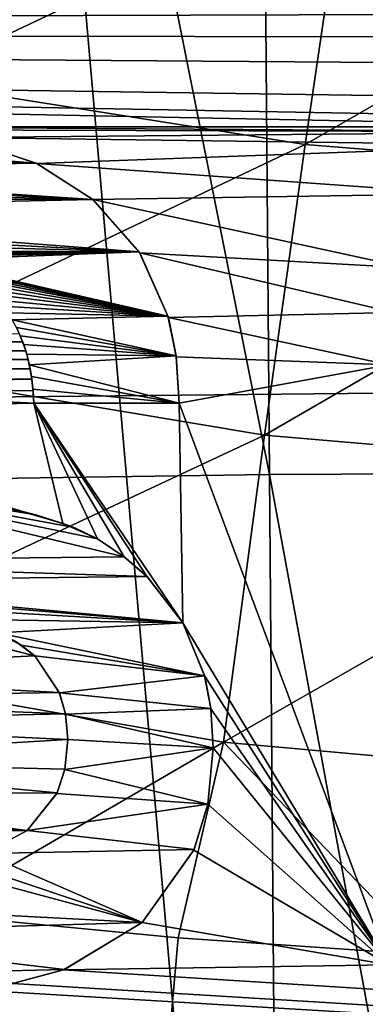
# Model space of a CAD drawing. Header units: millimetres. Extents: x -65 to 65, y -82 to 87.
# Tile 22 of 223: x -3.61 to -2.21, y -26.41 to -22.44. Entities that reach past the tile are written whole.
import ezdxf

# ---------------------------------------------------------------- set-up
doc = ezdxf.new("R2010")
doc.units = ezdxf.units.MM
doc.header["$LTSCALE"] = 101.851852
for name, color, linetype in [('3', 7, 'CONTINUOUS'), ('35', 7, 'CONTINUOUS'), ('4', 7, 'CONTINUOUS'), ('471', 7, 'CONTINUOUS'), ('812', 7, 'CONTINUOUS'), ('817', 7, 'CONTINUOUS'), ('845', 7, 'CONTINUOUS'), ('896', 7, 'CONTINUOUS'), ('897', 7, 'CONTINUOUS'), ('902', 7, 'CONTINUOUS'), ('903', 7, 'CONTINUOUS'), ('904', 7, 'CONTINUOUS'), ('905', 7, 'CONTINUOUS'), ('906', 7, 'CONTINUOUS'), ('915', 7, 'CONTINUOUS'), ('916', 7, 'CONTINUOUS'), ('921', 7, 'CONTINUOUS'), ('922', 7, 'CONTINUOUS'), ('923', 7, 'CONTINUOUS'), ('924', 7, 'CONTINUOUS')]:
    doc.layers.add(name, color=color, linetype=linetype)

msp = doc.modelspace()

# ---------------------------------------------------------------- linework, layer by layer
at = {"layer": '3', "color": 7, "linetype": 'CONTINUOUS', "true_color": 0xebebeb}
for points in [[(-4.2048, -9.9865, 127.9142), (-4.0266, -23.9608, 130.3782), (-1.403, -9.9598, 128.0651), (-4.2048, -9.9865, 127.9142)], [(-4.0266, -23.9608, 130.3782), (-1.3437, -23.9342, 130.5292), (-1.403, -9.9598, 128.0651), (-4.0266, -23.9608, 130.3782)], [(-4.0266, -23.9608, 130.3782), (-3.8487, -37.9352, 132.8422), (-1.3437, -23.9342, 130.5292), (-4.0266, -23.9608, 130.3782)], [(-3.8487, -37.9352, 132.8422), (-1.2844, -37.9085, 132.9932), (-1.3437, -23.9342, 130.5292), (-3.8487, -37.9352, 132.8422)]]:
    msp.add_3dface(points, dxfattribs=at)
at = {"layer": '35', "color": 7, "linetype": 'CONTINUOUS', "true_color": 0xebebeb}
for points in [[(-2.293, -21.8502, 125.9394), (-4.0571, -22.6842, 126.4497), (-3.7997, -21.625, 125.7463), (-2.293, -21.8502, 125.9394)], [(-2.4528, -22.9388, 126.6559), (-4.0571, -22.6842, 126.4497), (-2.293, -21.8502, 125.9394), (-2.4528, -22.9388, 126.6559)], [(-0.7638, -21.9667, 126.0388), (-2.4528, -22.9388, 126.6559), (-2.293, -21.8502, 125.9394), (-0.7638, -21.9667, 126.0388)], [(-0.8184, -23.0713, 126.7623), (-2.4528, -22.9388, 126.6559), (-0.7638, -21.9667, 126.0388), (-0.8184, -23.0713, 126.7623)], [(-2.4528, -22.9388, 126.6559), (-4.3214, -23.8272, 127.0035), (-4.0571, -22.6842, 126.4497), (-2.4528, -22.9388, 126.6559)], [(-2.6172, -24.1124, 127.221), (-4.3214, -23.8272, 127.0035), (-2.4528, -22.9388, 126.6559), (-2.6172, -24.1124, 127.221)], [(-0.8184, -23.0713, 126.7623), (-2.6172, -24.1124, 127.221), (-2.4528, -22.9388, 126.6559), (-0.8184, -23.0713, 126.7623)], [(-0.875, -24.2617, 127.3335), (-2.6172, -24.1124, 127.221), (-0.8184, -23.0713, 126.7623), (-0.875, -24.2617, 127.3335)], [(-2.6172, -24.1124, 127.221), (-4.588, -25.0339, 127.3979), (-4.3214, -23.8272, 127.0035), (-2.6172, -24.1124, 127.221)], [(-2.7835, -25.3506, 127.6248), (-4.588, -25.0339, 127.3979), (-2.6172, -24.1124, 127.221), (-2.7835, -25.3506, 127.6248)], [(-0.875, -24.2617, 127.3335), (-2.7835, -25.3506, 127.6248), (-2.6172, -24.1124, 127.221), (-0.875, -24.2617, 127.3335)], [(-0.9325, -25.517, 127.7424), (-2.7835, -25.3506, 127.6248), (-0.875, -24.2617, 127.3335), (-0.9325, -25.517, 127.7424)], [(-2.7835, -25.3506, 127.6248), (-3.974, -26.0439, 127.684), (-4.588, -25.0339, 127.3979), (-2.7835, -25.3506, 127.6248)], [(-2.9658, -26.1408, 127.7854), (-3.974, -26.0439, 127.684), (-2.7835, -25.3506, 127.6248), (-2.9658, -26.1408, 127.7854)], [(-1.9596, -26.2095, 127.8572), (-2.9658, -26.1408, 127.7854), (-2.7835, -25.3506, 127.6248), (-1.9596, -26.2095, 127.8572)], [(-0.9325, -25.517, 127.7424), (-1.9596, -26.2095, 127.8572), (-2.7835, -25.3506, 127.6248), (-0.9325, -25.517, 127.7424)]]:
    msp.add_3dface(points, dxfattribs=at)
at = {"layer": '4', "color": 7, "linetype": 'CONTINUOUS', "true_color": 0xebebeb}
for points in [[(-2.9658, -26.1408, 127.7854), (-3.7243, -34.7659, 129.2355), (-3.974, -26.0439, 127.684), (-2.9658, -26.1408, 127.7854)], [(-1.9596, -26.2095, 127.8572), (-3.7243, -34.7659, 129.2355), (-2.9658, -26.1408, 127.7854), (-1.9596, -26.2095, 127.8572)], [(-1.2433, -34.7391, 129.3879), (-3.7243, -34.7659, 129.2355), (-1.9596, -26.2095, 127.8572), (-1.2433, -34.7391, 129.3879)]]:
    msp.add_3dface(points, dxfattribs=at)
at = {"layer": '471', "color": 7, "linetype": 'CONTINUOUS', "true_color": 0xebebeb}
for points in [[(-2.7121, -10.1323, 128.0421), (-5.4165, -10.1696, 127.8307), (-2.5979, -24.2704, 130.5349), (-2.7121, -10.1323, 128.0421)], [(0, -10.1198, 128.1128), (-2.7121, -10.1323, 128.0421), (0, -24.2579, 130.6058), (0, -10.1198, 128.1128)], [(0, -24.2579, 130.6058), (-2.7121, -10.1323, 128.0421), (-2.5979, -24.2704, 130.5349), (0, -24.2579, 130.6058)], [(-2.5979, -24.2704, 130.5349), (-5.4165, -10.1696, 127.8307), (-5.1878, -24.3077, 130.3231), (-2.5979, -24.2704, 130.5349)], [(-2.5979, -24.2704, 130.5349), (-5.1878, -24.3077, 130.3231), (-2.4837, -38.4085, 133.0276), (-2.5979, -24.2704, 130.5349)], [(0, -24.2579, 130.6058), (-2.5979, -24.2704, 130.5349), (0, -38.396, 133.0987), (0, -24.2579, 130.6058)], [(0, -38.396, 133.0987), (-2.5979, -24.2704, 130.5349), (-2.4837, -38.4085, 133.0276), (0, -38.396, 133.0987)], [(-2.4837, -38.4085, 133.0276), (-5.1878, -24.3077, 130.3231), (-4.959, -38.4459, 132.8155), (-2.4837, -38.4085, 133.0276)]]:
    msp.add_3dface(points, dxfattribs=at)
at = {"layer": '812', "linetype": 'CONTINUOUS'}
for points in [[(-5.1108, -41.7972, 87.5), (-1.6217, -41.9796, 87.5), (-3.8496, -16.5933, 87.5), (-5.1108, -41.7972, 87.5)], [(-3.8496, -16.5933, 87.5), (-1.6217, -41.9796, 87.5), (-1.933, -16.8606, 87.5), (-3.8496, -16.5933, 87.5)]]:
    msp.add_3dface(points, dxfattribs=at)
at = {"layer": '817', "linetype": 'CONTINUOUS'}
for points in [[(-20.8235, -22.4726, 85), (-20.2639, -21.8512, 85), (3.2001, -22.3977, 85), (-20.8235, -22.4726, 85)], [(4.8941, -22.5159, 85), (-20.8235, -22.4726, 85), (3.2001, -22.3977, 85), (4.8941, -22.5159, 85)], [(4.914, -22.8437, 85), (-20.8235, -22.4726, 85), (4.9088, -22.6584, 85), (4.914, -22.8437, 85)], [(-20.8235, -22.4726, 85), (4.914, -22.8437, 85), (0.7347, -22.8681, 85), (-20.8235, -22.4726, 85)], [(4.9088, -22.6584, 85), (-20.8235, -22.4726, 85), (4.8941, -22.5159, 85), (4.9088, -22.6584, 85)], [(-1.0799, -22.8681, 85), (-20.8235, -22.4726, 85), (0.7347, -22.8681, 85), (-1.0799, -22.8681, 85)], [(-20.8235, -22.4726, 85), (-1.0799, -22.8681, 85), (-4.2877, -22.8681, 85), (-20.8235, -22.4726, 85)], [(-1.0799, -22.8681, 85), (-1.3169, -22.888, 85), (-4.2877, -22.8681, 85), (-1.0799, -22.8681, 85)], [(-4.2877, -22.8681, 85), (-1.3169, -22.888, 85), (-4.0476, -22.8797, 85), (-4.2877, -22.8681, 85)], [(-4.0476, -22.8797, 85), (-1.3169, -22.888, 85), (-3.8468, -22.911, 85), (-4.0476, -22.8797, 85)], [(-1.3169, -22.888, 85), (-1.5129, -22.9414, 85), (-3.8468, -22.911, 85), (-1.3169, -22.888, 85)], [(-3.8468, -22.911, 85), (-1.5129, -22.9414, 85), (-3.5364, -23.0154, 85), (-3.8468, -22.911, 85)], [(-1.5129, -22.9414, 85), (-1.8277, -23.1378, 85), (-3.5364, -23.0154, 85), (-1.5129, -22.9414, 85)], [(-3.5364, -23.0154, 85), (-1.8277, -23.1378, 85), (-3.3101, -23.1614, 85), (-3.5364, -23.0154, 85)], [(-1.8277, -23.1378, 85), (-2.0397, -23.4369, 85), (-3.3101, -23.1614, 85), (-1.8277, -23.1378, 85)], [(-3.3101, -23.1614, 85), (-2.0397, -23.4369, 85), (-3.1205, -23.3765, 85), (-3.3101, -23.1614, 85)], [(-2.0397, -23.4369, 85), (-2.0955, -23.6171, 85), (-3.1205, -23.3765, 85), (-2.0397, -23.4369, 85)], [(-3.1205, -23.3765, 85), (-2.0955, -23.6171, 85), (-3.0054, -23.6375, 85), (-3.1205, -23.3765, 85)], [(-2.0955, -23.6171, 85), (-2.1156, -23.8274, 85), (-3.0054, -23.6375, 85), (-2.0955, -23.6171, 85)], [(-3.0054, -23.6375, 85), (-2.1156, -23.8274, 85), (-2.9736, -23.796, 85), (-3.0054, -23.6375, 85)], [(-3.6072, -23.7014, 85), (-3.5932, -23.7356, 85), (-4.9396, -23.7246, 85), (-3.6072, -23.7014, 85)], [(-4.9484, -23.7563, 85), (-3.581, -23.7709, 85), (-4.9555, -23.7897, 85), (-4.9484, -23.7563, 85)], [(-4.9396, -23.7246, 85), (-3.5932, -23.7356, 85), (-4.9484, -23.7563, 85), (-4.9396, -23.7246, 85)], [(-3.5932, -23.7356, 85), (-3.581, -23.7709, 85), (-4.9484, -23.7563, 85), (-3.5932, -23.7356, 85)], [(-4.9555, -23.7897, 85), (-3.5713, -23.8059, 85), (-4.961, -23.8265, 85), (-4.9555, -23.7897, 85)], [(-3.581, -23.7709, 85), (-3.5713, -23.8059, 85), (-4.9555, -23.7897, 85), (-3.581, -23.7709, 85)], [(-2.1156, -23.8274, 85), (-2.9618, -23.9832, 85), (-2.9736, -23.796, 85), (-2.1156, -23.8274, 85)], [(-4.961, -23.8265, 85), (-3.563, -23.8441, 85), (-4.9645, -23.8676, 85), (-4.961, -23.8265, 85)], [(-3.5713, -23.8059, 85), (-3.563, -23.8441, 85), (-4.961, -23.8265, 85), (-3.5713, -23.8059, 85)], [(-2.1156, -23.8274, 85), (-2.1156, -26.25, 85), (-2.9618, -23.9832, 85), (-2.1156, -23.8274, 85)], [(-4.9645, -23.8676, 85), (-3.5562, -23.8861, 85), (-4.9659, -23.9129, 85), (-4.9645, -23.8676, 85)], [(-3.563, -23.8441, 85), (-3.5562, -23.8861, 85), (-4.9645, -23.8676, 85), (-3.563, -23.8441, 85)], [(-3.5562, -23.8861, 85), (-3.5513, -23.9324, 85), (-4.9659, -23.9129, 85), (-3.5562, -23.8861, 85)], [(-3.5513, -23.9324, 85), (-3.5484, -23.9832, 85), (-4.9659, -23.9129, 85), (-3.5513, -23.9324, 85)], [(-4.9659, -23.9129, 85), (-3.5484, -23.9832, 85), (-4.9567, -24.011, 85), (-4.9659, -23.9129, 85)], [(-4.9567, -24.011, 85), (-3.5484, -23.9832, 85), (-3.4312, -24.4678, 85), (-4.9567, -24.011, 85)], [(-3.5484, -23.9832, 85), (-2.9618, -23.9832, 85), (-2.9465, -24.8691, 85), (-3.5484, -23.9832, 85)], [(-3.4312, -24.4678, 85), (-3.5484, -23.9832, 85), (-3.2918, -24.53, 85), (-3.4312, -24.4678, 85)], [(-3.2918, -24.53, 85), (-3.5484, -23.9832, 85), (-3.1833, -24.6026, 85), (-3.2918, -24.53, 85)], [(-3.1833, -24.6026, 85), (-3.5484, -23.9832, 85), (-3.0907, -24.6833, 85), (-3.1833, -24.6026, 85)], [(-3.0907, -24.6833, 85), (-3.5484, -23.9832, 85), (-2.9465, -24.8691, 85), (-3.0907, -24.6833, 85)], [(-2.9618, -23.9832, 85), (-2.1156, -26.25, 85), (-2.9465, -24.8691, 85), (-2.9618, -23.9832, 85)], [(-3.6193, -24.4128, 85), (-4.9567, -24.011, 85), (-3.4312, -24.4678, 85), (-3.6193, -24.4128, 85)], [(-3.5445, -25.0028, 85), (-4.9628, -25.0708, 85), (-4.7673, -24.6969, 85), (-3.5445, -25.0028, 85)], [(-4.6115, -24.7317, 85), (-3.5445, -25.0028, 85), (-4.7673, -24.6969, 85), (-4.6115, -24.7317, 85)], [(-3.6241, -24.9437, 85), (-3.5445, -25.0028, 85), (-4.6115, -24.7317, 85), (-3.6241, -24.9437, 85)], [(-2.9465, -24.8691, 85), (-2.1156, -26.25, 85), (-2.8584, -25.0849, 85), (-2.9465, -24.8691, 85)], [(-3.4458, -25.1502, 85), (-4.9628, -25.0708, 85), (-3.5445, -25.0028, 85), (-3.4458, -25.1502, 85)], [(-4.9553, -25.1755, 85), (-4.9628, -25.0708, 85), (-3.4458, -25.1502, 85), (-4.9553, -25.1755, 85)], [(-2.8584, -25.0849, 85), (-2.1156, -26.25, 85), (-2.8336, -25.2168, 85), (-2.8584, -25.0849, 85)], [(-3.4202, -25.2367, 85), (-4.9553, -25.1755, 85), (-3.4458, -25.1502, 85), (-3.4202, -25.2367, 85)], [(-4.934, -25.2688, 85), (-4.9553, -25.1755, 85), (-3.4202, -25.2367, 85), (-4.934, -25.2688, 85)], [(-2.8336, -25.2168, 85), (-2.1156, -26.25, 85), (-2.8243, -25.3732, 85), (-2.8336, -25.2168, 85)], [(-3.4109, -25.3396, 85), (-4.934, -25.2688, 85), (-3.4202, -25.2367, 85), (-3.4109, -25.3396, 85)], [(-4.8563, -25.4255, 85), (-4.934, -25.2688, 85), (-3.4109, -25.3396, 85), (-4.8563, -25.4255, 85)], [(-3.4227, -25.4592, 85), (-4.8563, -25.4255, 85), (-3.4109, -25.3396, 85), (-3.4227, -25.4592, 85)], [(-2.8243, -25.3732, 85), (-2.1156, -26.25, 85), (-2.8456, -25.6007, 85), (-2.8243, -25.3732, 85)], [(-4.7286, -25.5633, 85), (-4.8563, -25.4255, 85), (-3.454, -25.5549, 85), (-4.7286, -25.5633, 85)], [(-3.454, -25.5549, 85), (-4.8563, -25.4255, 85), (-3.4227, -25.4592, 85), (-3.454, -25.5549, 85)], [(-3.5751, -25.7072, 85), (-4.7286, -25.5633, 85), (-3.454, -25.5549, 85), (-3.5751, -25.7072, 85)], [(-4.6344, -25.6354, 85), (-4.7286, -25.5633, 85), (-3.5751, -25.7072, 85), (-4.6344, -25.6354, 85)], [(-2.8456, -25.6007, 85), (-2.1156, -26.25, 85), (-2.9031, -25.7873, 85), (-2.8456, -25.6007, 85)], [(-4.5137, -25.7093, 85), (-4.6344, -25.6354, 85), (-3.5751, -25.7072, 85), (-4.5137, -25.7093, 85)], [(-3.7486, -25.7998, 85), (-4.5137, -25.7093, 85), (-3.5751, -25.7072, 85), (-3.7486, -25.7998, 85)], [(-2.9031, -25.7873, 85), (-2.1156, -26.25, 85), (-3.1116, -26.0789, 85), (-2.9031, -25.7873, 85)], [(-3.1116, -26.0789, 85), (-2.1156, -26.25, 85), (-3.428, -26.2702, 85), (-3.1116, -26.0789, 85)], [(-2.1156, -26.25, 85), (35, -28.6762, 85), (-3.428, -26.2702, 85), (-2.1156, -26.25, 85)], [(-3.428, -26.2702, 85), (35, -28.6762, 85), (-3.6324, -26.3242, 85), (-3.428, -26.2702, 85)], [(35, -28.6762, 85), (-35, -28.6762, 85), (-5.5402, -26.3447, 85), (35, -28.6762, 85)], [(-3.8844, -26.3447, 85), (35, -28.6762, 85), (-5.5402, -26.3447, 85), (-3.8844, -26.3447, 85)], [(-3.6324, -26.3242, 85), (35, -28.6762, 85), (-3.8844, -26.3447, 85), (-3.6324, -26.3242, 85)]]:
    msp.add_3dface(points, dxfattribs=at)
at = {"layer": '845', "linetype": 'CONTINUOUS'}
for points in [[(-4.7873, -22.9164, 84.5), (-3.5383, -23.0145, 84.5), (-4.8598, -22.9342, 84.5), (-4.7873, -22.9164, 84.5)], [(-3.8449, -22.9114, 84.5), (-3.5383, -23.0145, 84.5), (-4.7873, -22.9164, 84.5), (-3.8449, -22.9114, 84.5)], [(-4.9381, -22.9579, 84.5), (-3.5383, -23.0145, 84.5), (-5.0082, -22.9839, 84.5), (-4.9381, -22.9579, 84.5)], [(-4.8598, -22.9342, 84.5), (-3.5383, -23.0145, 84.5), (-4.9381, -22.9579, 84.5), (-4.8598, -22.9342, 84.5)], [(-5.0082, -22.9839, 84.5), (-3.5383, -23.0145, 84.5), (-5.0712, -23.0117, 84.5), (-5.0082, -22.9839, 84.5)], [(-5.1282, -23.0413, 84.5), (-3.3101, -23.1614, 84.5), (-5.1798, -23.0725, 84.5), (-5.1282, -23.0413, 84.5)], [(-5.0712, -23.0117, 84.5), (-3.5383, -23.0145, 84.5), (-5.1282, -23.0413, 84.5), (-5.0712, -23.0117, 84.5)], [(-3.5383, -23.0145, 84.5), (-3.3101, -23.1614, 84.5), (-5.1282, -23.0413, 84.5), (-3.5383, -23.0145, 84.5)], [(-5.1798, -23.0725, 84.5), (-3.3101, -23.1614, 84.5), (-5.2377, -23.1138, 84.5), (-5.1798, -23.0725, 84.5)], [(-5.2377, -23.1138, 84.5), (-3.3101, -23.1614, 84.5), (-5.2893, -23.1575, 84.5), (-5.2377, -23.1138, 84.5)], [(-5.2893, -23.1575, 84.5), (-3.3101, -23.1614, 84.5), (-5.3355, -23.204, 84.5), (-5.2893, -23.1575, 84.5)], [(-3.3101, -23.1614, 84.5), (-3.1232, -23.3722, 84.5), (-5.3355, -23.204, 84.5), (-3.3101, -23.1614, 84.5)], [(-5.3355, -23.204, 84.5), (-3.1232, -23.3722, 84.5), (-5.3768, -23.2534, 84.5), (-5.3355, -23.204, 84.5)], [(-5.3768, -23.2534, 84.5), (-3.1232, -23.3722, 84.5), (-5.4137, -23.3062, 84.5), (-5.3768, -23.2534, 84.5)], [(-5.4137, -23.3062, 84.5), (-3.1232, -23.3722, 84.5), (-5.4464, -23.363, 84.5), (-5.4137, -23.3062, 84.5)], [(-5.4464, -23.363, 84.5), (-3.1232, -23.3722, 84.5), (-4.2693, -23.3753, 84.5), (-5.4464, -23.363, 84.5)], [(-4.2693, -23.3753, 84.5), (-3.1232, -23.3722, 84.5), (-4.202, -23.3769, 84.5), (-4.2693, -23.3753, 84.5)], [(-4.202, -23.3769, 84.5), (-3.1232, -23.3722, 84.5), (-4.1409, -23.3808, 84.5), (-4.202, -23.3769, 84.5)], [(-4.1409, -23.3808, 84.5), (-3.1232, -23.3722, 84.5), (-4.0862, -23.3872, 84.5), (-4.1409, -23.3808, 84.5)], [(-4.0862, -23.3872, 84.5), (-3.1232, -23.3722, 84.5), (-4.0366, -23.3953, 84.5), (-4.0862, -23.3872, 84.5)], [(-4.0366, -23.3953, 84.5), (-3.1232, -23.3722, 84.5), (-3.9917, -23.4051, 84.5), (-4.0366, -23.3953, 84.5)], [(-3.1232, -23.3722, 84.5), (-3.0071, -23.6315, 84.5), (-3.9917, -23.4051, 84.5), (-3.1232, -23.3722, 84.5)], [(-3.9917, -23.4051, 84.5), (-3.0071, -23.6315, 84.5), (-3.9506, -23.4163, 84.5), (-3.9917, -23.4051, 84.5)], [(-3.9506, -23.4163, 84.5), (-3.0071, -23.6315, 84.5), (-3.9131, -23.4287, 84.5), (-3.9506, -23.4163, 84.5)], [(-3.9131, -23.4287, 84.5), (-3.0071, -23.6315, 84.5), (-3.8732, -23.4445, 84.5), (-3.9131, -23.4287, 84.5)], [(-3.8732, -23.4445, 84.5), (-3.0071, -23.6315, 84.5), (-3.837, -23.4616, 84.5), (-3.8732, -23.4445, 84.5)], [(-3.837, -23.4616, 84.5), (-3.0071, -23.6315, 84.5), (-3.8039, -23.4801, 84.5), (-3.837, -23.4616, 84.5)], [(-3.8039, -23.4801, 84.5), (-3.0071, -23.6315, 84.5), (-3.7737, -23.4998, 84.5), (-3.8039, -23.4801, 84.5)], [(-3.7737, -23.4998, 84.5), (-3.0071, -23.6315, 84.5), (-3.7458, -23.5207, 84.5), (-3.7737, -23.4998, 84.5)], [(-3.7458, -23.5207, 84.5), (-3.0071, -23.6315, 84.5), (-3.7202, -23.543, 84.5), (-3.7458, -23.5207, 84.5)], [(-3.7202, -23.543, 84.5), (-3.0071, -23.6315, 84.5), (-3.6965, -23.5666, 84.5), (-3.7202, -23.543, 84.5)], [(-3.6965, -23.5666, 84.5), (-3.0071, -23.6315, 84.5), (-3.6746, -23.5917, 84.5), (-3.6965, -23.5666, 84.5)], [(-3.6746, -23.5917, 84.5), (-3.0071, -23.6315, 84.5), (-3.6544, -23.6184, 84.5), (-3.6746, -23.5917, 84.5)], [(-3.6544, -23.6184, 84.5), (-3.0071, -23.6315, 84.5), (-3.6358, -23.647, 84.5), (-3.6544, -23.6184, 84.5)], [(-3.0071, -23.6315, 84.5), (-2.9742, -23.7917, 84.5), (-3.6358, -23.647, 84.5), (-3.0071, -23.6315, 84.5)], [(-3.6358, -23.647, 84.5), (-2.9742, -23.7917, 84.5), (-3.6187, -23.6777, 84.5), (-3.6358, -23.647, 84.5)], [(-3.6187, -23.6777, 84.5), (-2.9742, -23.7917, 84.5), (-3.6031, -23.7108, 84.5), (-3.6187, -23.6777, 84.5)], [(-3.6031, -23.7108, 84.5), (-2.9742, -23.7917, 84.5), (-3.5891, -23.7465, 84.5), (-3.6031, -23.7108, 84.5)], [(-3.5891, -23.7465, 84.5), (-2.9742, -23.7917, 84.5), (-3.5768, -23.7855, 84.5), (-3.5891, -23.7465, 84.5)], [(-3.5768, -23.7855, 84.5), (-2.9742, -23.7917, 84.5), (-3.5663, -23.8279, 84.5), (-3.5768, -23.7855, 84.5)], [(-2.9742, -23.7917, 84.5), (-2.9618, -23.9832, 84.5), (-3.5663, -23.8279, 84.5), (-2.9742, -23.7917, 84.5)], [(-3.5663, -23.8279, 84.5), (-2.9618, -23.9832, 84.5), (-3.5578, -23.8746, 84.5), (-3.5663, -23.8279, 84.5)], [(-3.5578, -23.8746, 84.5), (-2.9618, -23.9832, 84.5), (-3.5518, -23.9262, 84.5), (-3.5578, -23.8746, 84.5)], [(-3.5518, -23.9262, 84.5), (-2.9618, -23.9832, 84.5), (-3.5484, -23.9832, 84.5), (-3.5518, -23.9262, 84.5)], [(-4.6451, -24.252, 84.5), (-3.1833, -24.6026, 84.5), (-4.9628, -24.6217, 84.5), (-4.6451, -24.252, 84.5)], [(-3.2918, -24.53, 84.5), (-3.1833, -24.6026, 84.5), (-4.6451, -24.252, 84.5), (-3.2918, -24.53, 84.5)], [(-3.3855, -24.485, 84.5), (-3.2918, -24.53, 84.5), (-4.6451, -24.252, 84.5), (-3.3855, -24.485, 84.5)], [(-3.5395, -24.4337, 84.5), (-3.3855, -24.485, 84.5), (-4.6451, -24.252, 84.5), (-3.5395, -24.4337, 84.5)], [(-3.7863, -24.3765, 84.5), (-3.5395, -24.4337, 84.5), (-4.6451, -24.252, 84.5), (-3.7863, -24.3765, 84.5)], [(-3.1833, -24.6026, 84.5), (-3.0912, -24.6828, 84.5), (-4.9628, -24.6217, 84.5), (-3.1833, -24.6026, 84.5)], [(-4.9628, -24.6217, 84.5), (-3.0912, -24.6828, 84.5), (-4.7544, -24.7008, 84.5), (-4.9628, -24.6217, 84.5)], [(-3.0912, -24.6828, 84.5), (-2.9465, -24.8691, 84.5), (-4.7544, -24.7008, 84.5), (-3.0912, -24.6828, 84.5)], [(-4.7544, -24.7008, 84.5), (-2.9465, -24.8691, 84.5), (-4.6115, -24.7317, 84.5), (-4.7544, -24.7008, 84.5)], [(-4.6115, -24.7317, 84.5), (-2.9465, -24.8691, 84.5), (-4.1502, -24.7989, 84.5), (-4.6115, -24.7317, 84.5)], [(-4.1502, -24.7989, 84.5), (-2.9465, -24.8691, 84.5), (-3.8629, -24.8546, 84.5), (-4.1502, -24.7989, 84.5)], [(-3.8629, -24.8546, 84.5), (-2.9465, -24.8691, 84.5), (-3.6949, -24.9094, 84.5), (-3.8629, -24.8546, 84.5)], [(-2.9465, -24.8691, 84.5), (-2.8589, -25.0832, 84.5), (-3.6949, -24.9094, 84.5), (-2.9465, -24.8691, 84.5)], [(-3.6949, -24.9094, 84.5), (-2.8589, -25.0832, 84.5), (-3.5987, -24.9592, 84.5), (-3.6949, -24.9094, 84.5)], [(-3.5987, -24.9592, 84.5), (-2.8589, -25.0832, 84.5), (-3.5445, -25.0028, 84.5), (-3.5987, -24.9592, 84.5)], [(-3.5445, -25.0028, 84.5), (-2.8589, -25.0832, 84.5), (-3.445, -25.152, 84.5), (-3.5445, -25.0028, 84.5)], [(-2.8589, -25.0832, 84.5), (-2.8337, -25.2154, 84.5), (-3.445, -25.152, 84.5), (-2.8589, -25.0832, 84.5)], [(-3.445, -25.152, 84.5), (-2.8337, -25.2154, 84.5), (-3.4201, -25.2373, 84.5), (-3.445, -25.152, 84.5)], [(-2.8337, -25.2154, 84.5), (-2.8243, -25.3732, 84.5), (-3.4201, -25.2373, 84.5), (-2.8337, -25.2154, 84.5)], [(-3.4201, -25.2373, 84.5), (-2.8243, -25.3732, 84.5), (-3.4109, -25.3396, 84.5), (-3.4201, -25.2373, 84.5)], [(-3.4109, -25.3396, 84.5), (-2.8243, -25.3732, 84.5), (-3.4232, -25.4617, 84.5), (-3.4109, -25.3396, 84.5)], [(-2.8243, -25.3732, 84.5), (-2.8456, -25.6006, 84.5), (-3.4232, -25.4617, 84.5), (-2.8243, -25.3732, 84.5)], [(-3.4232, -25.4617, 84.5), (-2.8456, -25.6006, 84.5), (-3.4553, -25.5577, 84.5), (-3.4232, -25.4617, 84.5)], [(-3.4553, -25.5577, 84.5), (-2.8456, -25.6006, 84.5), (-3.5751, -25.7072, 84.5), (-3.4553, -25.5577, 84.5)], [(-2.8456, -25.6006, 84.5), (-2.9018, -25.7842, 84.5), (-3.5751, -25.7072, 84.5), (-2.8456, -25.6006, 84.5)], [(-3.5751, -25.7072, 84.5), (-2.9018, -25.7842, 84.5), (-3.7492, -25.7999, 84.5), (-3.5751, -25.7072, 84.5)], [(-2.9018, -25.7842, 84.5), (-3.1116, -26.0789, 84.5), (-3.7492, -25.7999, 84.5), (-2.9018, -25.7842, 84.5)], [(-3.8631, -25.8271, 84.5), (-3.1116, -26.0789, 84.5), (-4.0066, -25.8376, 84.5), (-3.8631, -25.8271, 84.5)], [(-3.7492, -25.7999, 84.5), (-3.1116, -26.0789, 84.5), (-3.8631, -25.8271, 84.5), (-3.7492, -25.7999, 84.5)], [(-3.1116, -26.0789, 84.5), (-4.8277, -25.9891, 84.5), (-4.0066, -25.8376, 84.5), (-3.1116, -26.0789, 84.5)], [(-4.6472, -26.1228, 84.5), (-4.8277, -25.9891, 84.5), (-3.1116, -26.0789, 84.5), (-4.6472, -26.1228, 84.5)], [(-3.4238, -26.2686, 84.5), (-4.6472, -26.1228, 84.5), (-3.1116, -26.0789, 84.5), (-3.4238, -26.2686, 84.5)], [(-4.2827, -26.2891, 84.5), (-4.6472, -26.1228, 84.5), (-3.4238, -26.2686, 84.5), (-4.2827, -26.2891, 84.5)], [(-3.6292, -26.3236, 84.5), (-4.2827, -26.2891, 84.5), (-3.4238, -26.2686, 84.5), (-3.6292, -26.3236, 84.5)]]:
    msp.add_3dface(points, dxfattribs=at)
at = {"layer": '896', "linetype": 'CONTINUOUS'}
for points in [[(-2.9618, -23.9832, 85), (-3.5484, -23.9832, 85), (-2.9618, -23.9832, 84.5), (-2.9618, -23.9832, 85)], [(-2.9618, -23.9832, 84.5), (-3.5484, -23.9832, 85), (-3.5484, -23.9832, 84.5), (-2.9618, -23.9832, 84.5)]]:
    msp.add_3dface(points, dxfattribs=at)
at = {"layer": '897', "linetype": 'CONTINUOUS'}
for points in [[(-3.6072, -23.7014, 85), (-3.6187, -23.6777, 84.5), (-3.6031, -23.7108, 84.5), (-3.6072, -23.7014, 85)], [(-3.5932, -23.7356, 85), (-3.6072, -23.7014, 85), (-3.6031, -23.7108, 84.5), (-3.5932, -23.7356, 85)], [(-3.5932, -23.7356, 85), (-3.6031, -23.7108, 84.5), (-3.5891, -23.7465, 84.5), (-3.5932, -23.7356, 85)], [(-3.581, -23.7709, 85), (-3.5932, -23.7356, 85), (-3.5891, -23.7465, 84.5), (-3.581, -23.7709, 85)], [(-3.581, -23.7709, 85), (-3.5891, -23.7465, 84.5), (-3.5768, -23.7855, 84.5), (-3.581, -23.7709, 85)], [(-3.5713, -23.8059, 85), (-3.581, -23.7709, 85), (-3.5768, -23.7855, 84.5), (-3.5713, -23.8059, 85)], [(-3.5713, -23.8059, 85), (-3.5768, -23.7855, 84.5), (-3.5663, -23.8279, 84.5), (-3.5713, -23.8059, 85)], [(-3.563, -23.8441, 85), (-3.5713, -23.8059, 85), (-3.5663, -23.8279, 84.5), (-3.563, -23.8441, 85)], [(-3.563, -23.8441, 85), (-3.5663, -23.8279, 84.5), (-3.5578, -23.8746, 84.5), (-3.563, -23.8441, 85)], [(-3.5562, -23.8861, 85), (-3.563, -23.8441, 85), (-3.5578, -23.8746, 84.5), (-3.5562, -23.8861, 85)], [(-3.5562, -23.8861, 85), (-3.5578, -23.8746, 84.5), (-3.5518, -23.9262, 84.5), (-3.5562, -23.8861, 85)], [(-3.5513, -23.9324, 85), (-3.5562, -23.8861, 85), (-3.5518, -23.9262, 84.5), (-3.5513, -23.9324, 85)], [(-3.5513, -23.9324, 85), (-3.5518, -23.9262, 84.5), (-3.5484, -23.9832, 84.5), (-3.5513, -23.9324, 85)], [(-3.5484, -23.9832, 85), (-3.5513, -23.9324, 85), (-3.5484, -23.9832, 84.5), (-3.5484, -23.9832, 85)]]:
    msp.add_3dface(points, dxfattribs=at)
at = {"layer": '902', "linetype": 'CONTINUOUS'}
for points in [[(-3.6193, -24.4128, 85), (-3.5395, -24.4337, 84.5), (-3.7863, -24.3765, 84.5), (-3.6193, -24.4128, 85)], [(-3.6193, -24.4128, 85), (-3.4312, -24.4678, 85), (-3.5395, -24.4337, 84.5), (-3.6193, -24.4128, 85)], [(-3.4312, -24.4678, 85), (-3.3855, -24.485, 84.5), (-3.5395, -24.4337, 84.5), (-3.4312, -24.4678, 85)], [(-3.4312, -24.4678, 85), (-3.2918, -24.53, 85), (-3.3855, -24.485, 84.5), (-3.4312, -24.4678, 85)], [(-3.2918, -24.53, 85), (-3.2918, -24.53, 84.5), (-3.3855, -24.485, 84.5), (-3.2918, -24.53, 85)]]:
    msp.add_3dface(points, dxfattribs=at)
at = {"layer": '903', "linetype": 'CONTINUOUS'}
for points in [[(-3.2918, -24.53, 85), (-3.1833, -24.6026, 85), (-3.2918, -24.53, 84.5), (-3.2918, -24.53, 85)], [(-3.1833, -24.6026, 85), (-3.1833, -24.6026, 84.5), (-3.2918, -24.53, 84.5), (-3.1833, -24.6026, 85)], [(-3.1833, -24.6026, 85), (-3.0907, -24.6833, 85), (-3.0912, -24.6828, 84.5), (-3.1833, -24.6026, 85)], [(-3.1833, -24.6026, 85), (-3.0912, -24.6828, 84.5), (-3.1833, -24.6026, 84.5), (-3.1833, -24.6026, 85)], [(-3.0907, -24.6833, 85), (-2.9465, -24.8691, 85), (-3.0912, -24.6828, 84.5), (-3.0907, -24.6833, 85)], [(-2.9465, -24.8691, 85), (-2.9465, -24.8691, 84.5), (-3.0912, -24.6828, 84.5), (-2.9465, -24.8691, 85)]]:
    msp.add_3dface(points, dxfattribs=at)
at = {"layer": '904', "linetype": 'CONTINUOUS'}
for points in [[(-2.9465, -24.8691, 85), (-2.8584, -25.0849, 85), (-2.9465, -24.8691, 84.5), (-2.9465, -24.8691, 85)], [(-2.8584, -25.0849, 85), (-2.8589, -25.0832, 84.5), (-2.9465, -24.8691, 84.5), (-2.8584, -25.0849, 85)], [(-2.8584, -25.0849, 85), (-2.8337, -25.2154, 84.5), (-2.8589, -25.0832, 84.5), (-2.8584, -25.0849, 85)], [(-2.8584, -25.0849, 85), (-2.8336, -25.2168, 85), (-2.8337, -25.2154, 84.5), (-2.8584, -25.0849, 85)], [(-2.8336, -25.2168, 85), (-2.8243, -25.3732, 85), (-2.8337, -25.2154, 84.5), (-2.8336, -25.2168, 85)], [(-2.8243, -25.3732, 85), (-2.8243, -25.3732, 84.5), (-2.8337, -25.2154, 84.5), (-2.8243, -25.3732, 85)]]:
    msp.add_3dface(points, dxfattribs=at)
at = {"layer": '905', "linetype": 'CONTINUOUS'}
for points in [[(-2.8243, -25.3732, 85), (-2.8456, -25.6007, 85), (-2.8243, -25.3732, 84.5), (-2.8243, -25.3732, 85)], [(-2.8456, -25.6007, 85), (-2.8456, -25.6006, 84.5), (-2.8243, -25.3732, 84.5), (-2.8456, -25.6007, 85)], [(-2.8456, -25.6007, 85), (-2.9031, -25.7873, 85), (-2.9018, -25.7842, 84.5), (-2.8456, -25.6007, 85)], [(-2.8456, -25.6007, 85), (-2.9018, -25.7842, 84.5), (-2.8456, -25.6006, 84.5), (-2.8456, -25.6007, 85)], [(-2.9031, -25.7873, 85), (-3.1116, -26.0789, 85), (-2.9018, -25.7842, 84.5), (-2.9031, -25.7873, 85)], [(-3.1116, -26.0789, 85), (-3.1116, -26.0789, 84.5), (-2.9018, -25.7842, 84.5), (-3.1116, -26.0789, 85)]]:
    msp.add_3dface(points, dxfattribs=at)
at = {"layer": '906', "linetype": 'CONTINUOUS'}
for points in [[(-3.1116, -26.0789, 85), (-3.428, -26.2702, 85), (-3.1116, -26.0789, 84.5), (-3.1116, -26.0789, 85)], [(-3.428, -26.2702, 85), (-3.4238, -26.2686, 84.5), (-3.1116, -26.0789, 84.5), (-3.428, -26.2702, 85)], [(-3.428, -26.2702, 85), (-3.6324, -26.3242, 85), (-3.6292, -26.3236, 84.5), (-3.428, -26.2702, 85)], [(-3.428, -26.2702, 85), (-3.6292, -26.3236, 84.5), (-3.4238, -26.2686, 84.5), (-3.428, -26.2702, 85)]]:
    msp.add_3dface(points, dxfattribs=at)
at = {"layer": '915', "linetype": 'CONTINUOUS'}
for points in [[(-3.8468, -22.911, 85), (-3.5364, -23.0154, 85), (-3.8449, -22.9114, 84.5), (-3.8468, -22.911, 85)], [(-3.5364, -23.0154, 85), (-3.5383, -23.0145, 84.5), (-3.8449, -22.9114, 84.5), (-3.5364, -23.0154, 85)], [(-3.5364, -23.0154, 85), (-3.3101, -23.1614, 85), (-3.5383, -23.0145, 84.5), (-3.5364, -23.0154, 85)], [(-3.3101, -23.1614, 85), (-3.3101, -23.1614, 84.5), (-3.5383, -23.0145, 84.5), (-3.3101, -23.1614, 85)]]:
    msp.add_3dface(points, dxfattribs=at)
at = {"layer": '916', "linetype": 'CONTINUOUS'}
for points in [[(-3.3101, -23.1614, 85), (-3.1205, -23.3765, 85), (-3.3101, -23.1614, 84.5), (-3.3101, -23.1614, 85)], [(-3.1205, -23.3765, 85), (-3.1232, -23.3722, 84.5), (-3.3101, -23.1614, 84.5), (-3.1205, -23.3765, 85)], [(-3.1205, -23.3765, 85), (-3.0071, -23.6315, 84.5), (-3.1232, -23.3722, 84.5), (-3.1205, -23.3765, 85)], [(-3.1205, -23.3765, 85), (-3.0054, -23.6375, 85), (-3.0071, -23.6315, 84.5), (-3.1205, -23.3765, 85)], [(-3.0054, -23.6375, 85), (-2.9742, -23.7917, 84.5), (-3.0071, -23.6315, 84.5), (-3.0054, -23.6375, 85)], [(-3.0054, -23.6375, 85), (-2.9736, -23.796, 85), (-2.9742, -23.7917, 84.5), (-3.0054, -23.6375, 85)], [(-2.9736, -23.796, 85), (-2.9618, -23.9832, 85), (-2.9742, -23.7917, 84.5), (-2.9736, -23.796, 85)], [(-2.9618, -23.9832, 85), (-2.9618, -23.9832, 84.5), (-2.9742, -23.7917, 84.5), (-2.9618, -23.9832, 85)]]:
    msp.add_3dface(points, dxfattribs=at)
at = {"layer": '921', "linetype": 'CONTINUOUS'}
for points in [[(-3.7486, -25.7998, 85), (-3.5751, -25.7072, 85), (-3.7492, -25.7999, 84.5), (-3.7486, -25.7998, 85)], [(-3.5751, -25.7072, 85), (-3.5751, -25.7072, 84.5), (-3.7492, -25.7999, 84.5), (-3.5751, -25.7072, 85)]]:
    msp.add_3dface(points, dxfattribs=at)
at = {"layer": '922', "linetype": 'CONTINUOUS'}
for points in [[(-3.4227, -25.4592, 85), (-3.4109, -25.3396, 85), (-3.4232, -25.4617, 84.5), (-3.4227, -25.4592, 85)], [(-3.4109, -25.3396, 85), (-3.4109, -25.3396, 84.5), (-3.4232, -25.4617, 84.5), (-3.4109, -25.3396, 85)], [(-3.454, -25.5549, 85), (-3.4232, -25.4617, 84.5), (-3.4553, -25.5577, 84.5), (-3.454, -25.5549, 85)], [(-3.454, -25.5549, 85), (-3.4227, -25.4592, 85), (-3.4232, -25.4617, 84.5), (-3.454, -25.5549, 85)], [(-3.5751, -25.7072, 85), (-3.454, -25.5549, 85), (-3.5751, -25.7072, 84.5), (-3.5751, -25.7072, 85)], [(-3.454, -25.5549, 85), (-3.4553, -25.5577, 84.5), (-3.5751, -25.7072, 84.5), (-3.454, -25.5549, 85)]]:
    msp.add_3dface(points, dxfattribs=at)
at = {"layer": '923', "linetype": 'CONTINUOUS'}
for points in [[(-3.4458, -25.1502, 85), (-3.5445, -25.0028, 85), (-3.445, -25.152, 84.5), (-3.4458, -25.1502, 85)], [(-3.5445, -25.0028, 85), (-3.5445, -25.0028, 84.5), (-3.445, -25.152, 84.5), (-3.5445, -25.0028, 85)], [(-3.4202, -25.2367, 85), (-3.4458, -25.1502, 85), (-3.445, -25.152, 84.5), (-3.4202, -25.2367, 85)], [(-3.4202, -25.2367, 85), (-3.445, -25.152, 84.5), (-3.4201, -25.2373, 84.5), (-3.4202, -25.2367, 85)], [(-3.4109, -25.3396, 85), (-3.4202, -25.2367, 85), (-3.4109, -25.3396, 84.5), (-3.4109, -25.3396, 85)], [(-3.4202, -25.2367, 85), (-3.4201, -25.2373, 84.5), (-3.4109, -25.3396, 84.5), (-3.4202, -25.2367, 85)]]:
    msp.add_3dface(points, dxfattribs=at)
at = {"layer": '924', "linetype": 'CONTINUOUS'}
for points in [[(-3.6241, -24.9437, 85), (-3.6949, -24.9094, 84.5), (-3.5987, -24.9592, 84.5), (-3.6241, -24.9437, 85)], [(-3.5445, -25.0028, 85), (-3.6241, -24.9437, 85), (-3.5445, -25.0028, 84.5), (-3.5445, -25.0028, 85)], [(-3.6241, -24.9437, 85), (-3.5987, -24.9592, 84.5), (-3.5445, -25.0028, 84.5), (-3.6241, -24.9437, 85)]]:
    msp.add_3dface(points, dxfattribs=at)

doc.saveas('drawing.dxf')
